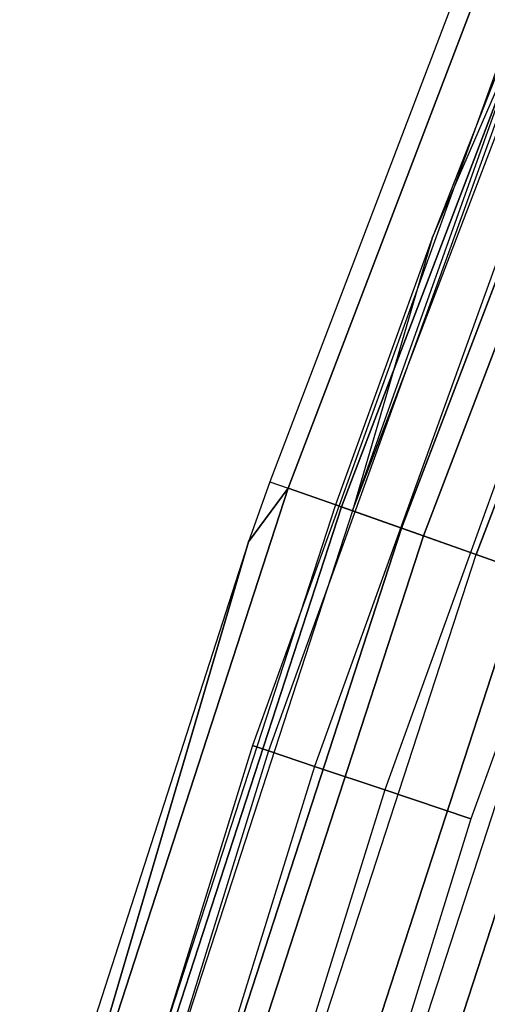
# Model space of a CAD drawing. Extents: x -176 to 176, y -176 to 176.
# Tile 79 of 208: x -110.71 to -107.35, y 34.69 to 41.76. Entities that reach past the tile are written whole.
import ezdxf

# ---------------------------------------------------------------- set-up
doc = ezdxf.new("R2010")
doc.units = 0
doc.header["$LTSCALE"] = 25.4
doc.layers.get('0').update_dxf_attribs({"linetype": 'CONTINUOUS'})

# ---------------------------------------------------------------- blocks, each defined once
blk = doc.blocks.new('BIURKOWA_B_STL')
at = {"color": 0}
for p, q in [((-106.8464, 43.8645, 199.5), (-108.9154, 38.4407, 199.5)), ((-106.8464, 43.8645, 199.5), (-108.9154, 38.4407, 199.5)), ((-106.8464, 43.8645, 2.5), (-108.9154, 38.4407, 2.5)), ((-106.8464, 43.8645, 2.5), (-108.9154, 38.4407, 2.5)), ((-106.7166, 43.8112, 200.3257), (-108.7831, 38.394, 200.3257)), ((-106.7166, 43.8112, 200.3257), (-108.7831, 38.394, 200.3257)), ((-108.7831, 38.394, 1.6743), (-106.7166, 43.8112, 1.6743)), ((-108.7831, 38.394, 1.6743), (-106.7166, 43.8112, 1.6743)), ((-106.3419, 43.6573, 201.0587), (-108.4011, 38.2591, 201.0587)), ((-106.3419, 43.6573, 201.0587), (-108.4011, 38.2591, 201.0587)), ((-108.4011, 38.2591, 0.9413), (-106.3419, 43.6573, 0.9413)), ((-108.4011, 38.2591, 0.9413), (-106.3419, 43.6573, 0.9413)), ((-108.3214, 38.231, 1.7908), (-106.3839, 43.6746, 2.5)), ((-108.3214, 38.231, 1.7908), (-106.3839, 43.6746, 2.5)), ((-108.3214, 38.231, 1.7908), (-106.2636, 43.6252, 1.7908)), ((-108.3214, 38.231, 1.7908), (-106.2636, 43.6252, 1.7908)), ((-108.3214, 38.231, 200.2092), (-106.2636, 43.6252, 200.2092)), ((-108.3214, 38.231, 200.2092), (-106.2636, 43.6252, 200.2092)), ((-106.3839, 43.6746, 2.5), (-107.7492, 40.1884, 2.5)), ((-106.3839, 43.6746, 2.5), (-107.7492, 40.1884, 2.5)), ((-106.3839, 43.6746, 199.5), (-107.7492, 40.1884, 199.5)), ((-106.3839, 43.6746, 199.5), (-107.7492, 40.1884, 199.5)), ((-107.7492, 40.1884, 199.5), (-106.2636, 43.6252, 200.2092)), ((-107.7492, 40.1884, 199.5), (-106.2636, 43.6252, 200.2092)), ((-107.9696, 38.1068, 1.1738), (-105.9186, 43.4836, 1.1738)), ((-107.9696, 38.1068, 1.1738), (-105.9186, 43.4836, 1.1738)), ((-105.9186, 43.4836, 200.8262), (-107.9696, 38.1068, 200.8262)), ((-105.9186, 43.4836, 200.8262), (-107.9696, 38.1068, 200.8262)), ((-105.7642, 43.4202, 201.6168), (-107.8122, 38.0513, 201.6168)), ((-105.7642, 43.4202, 201.6168), (-107.8122, 38.0513, 201.6168)), ((-107.8122, 38.0513, 0.3832), (-105.7642, 43.4202, 0.3832)), ((-107.8122, 38.0513, 0.3832), (-105.7642, 43.4202, 0.3832)), ((-107.4344, 37.9179, 0.7291), (-105.3935, 43.268, 0.7291)), ((-107.4344, 37.9179, 0.7291), (-105.3935, 43.268, 0.7291)), ((-105.3935, 43.268, 201.2709), (-107.4344, 37.9179, 201.2709)), ((-105.3935, 43.268, 201.2709), (-107.4344, 37.9179, 201.2709)), ((-107.2343, 41.5428, 199.5), (-109.0385, 36.546, 199.5)), ((-107.2343, 41.5428, 199.5), (-109.0385, 36.546, 199.5)), ((-107.2343, 41.5428, 2.5), (-109.0385, 36.546, 2.5)), ((-107.2343, 41.5428, 2.5), (-109.0385, 36.546, 2.5)), ((-107.1218, 41.4992, 200.184), (-108.9241, 36.5077, 200.184)), ((-107.1218, 41.4992, 200.184), (-108.9241, 36.5077, 200.184)), ((-107.1218, 41.4992, 198.816), (-108.9241, 36.5077, 198.816)), ((-107.1218, 41.4992, 198.816), (-108.9241, 36.5077, 198.816)), ((-107.1218, 41.4992, 3.184), (-108.9241, 36.5077, 3.184)), ((-107.1218, 41.4992, 3.184), (-108.9241, 36.5077, 3.184)), ((-107.1218, 41.4992, 1.816), (-108.9241, 36.5077, 1.816)), ((-107.1218, 41.4992, 1.816), (-108.9241, 36.5077, 1.816)), ((-106.798, 41.3738, 200.7856), (-108.5948, 36.3973, 200.7856)), ((-106.798, 41.3738, 200.7856), (-108.5948, 36.3973, 200.7856)), ((-106.798, 41.3738, 198.2144), (-108.5948, 36.3973, 198.2144)), ((-106.798, 41.3738, 198.2144), (-108.5948, 36.3973, 198.2144)), ((-106.798, 41.3738, 3.7856), (-108.5948, 36.3973, 3.7856)), ((-106.798, 41.3738, 3.7856), (-108.5948, 36.3973, 3.7856)), ((-106.798, 41.3738, 1.2144), (-108.5948, 36.3973, 1.2144)), ((-106.798, 41.3738, 1.2144), (-108.5948, 36.3973, 1.2144)), ((-106.3018, 41.1815, 201.2321), (-108.0903, 36.2282, 201.2321)), ((-106.3018, 41.1815, 201.2321), (-108.0903, 36.2282, 201.2321)), ((-106.3018, 41.1815, 197.7679), (-108.0903, 36.2282, 197.7679)), ((-106.3018, 41.1815, 197.7679), (-108.0903, 36.2282, 197.7679)), ((-106.3018, 41.1815, 4.2321), (-108.0903, 36.2282, 4.2321)), ((-106.3018, 41.1815, 4.2321), (-108.0903, 36.2282, 4.2321)), ((-106.3018, 41.1815, 0.7679), (-108.0903, 36.2282, 0.7679)), ((-106.3018, 41.1815, 0.7679), (-108.0903, 36.2282, 0.7679)), ((-105.6932, 40.9458, 201.4696), (-107.4714, 36.0208, 201.4696)), ((-105.6932, 40.9458, 197.5304), (-107.4714, 36.0208, 197.5304)), ((-105.6932, 40.9458, 197.5304), (-107.4714, 36.0208, 197.5304)), ((-105.6932, 40.9458, 201.4696), (-107.4714, 36.0208, 201.4696)), ((-105.6932, 40.9458, 4.4696), (-107.4714, 36.0208, 4.4696)), ((-105.6932, 40.9458, 0.5304), (-107.4714, 36.0208, 0.5304)), ((-105.6932, 40.9458, 0.5304), (-107.4714, 36.0208, 0.5304)), ((-105.6932, 40.9458, 4.4696), (-107.4714, 36.0208, 4.4696)), ((-107.7492, 40.1884, 2.5), (-108.4439, 38.2742, 2.5)), ((-107.7492, 40.1884, 2.5), (-108.4439, 38.2742, 2.5)), ((-107.7492, 40.1884, 199.5), (-108.4439, 38.2742, 199.5)), ((-107.7492, 40.1884, 199.5), (-108.4439, 38.2742, 199.5)), ((-107.7492, 40.1884, 2.5), (-108.3214, 38.231, 1.7908)), ((-107.7492, 40.1884, 2.5), (-108.3214, 38.231, 1.7908)), ((-107.7492, 40.1884, 199.5), (-108.3214, 38.231, 200.2092)), ((-107.7492, 40.1884, 199.5), (-108.3214, 38.231, 200.2092)), ((-107.7492, 40.1884, 2.5), (-107.7492, 40.1884, 199.5)), ((-107.7492, 40.1884, 2.5), (-107.7492, 40.1884, 199.5)), ((-110.5748, 32.8797, 200.3257), (-108.7831, 38.394, 200.3257)), ((-110.5748, 32.8797, 200.3257), (-108.7831, 38.394, 200.3257)), ((-108.7831, 38.394, 1.6743), (-110.5748, 32.8797, 1.6743)), ((-108.7831, 38.394, 1.6743), (-110.5748, 32.8797, 1.6743)), ((-108.9154, 38.4407, 199.5), (-109.0665, 38.0098, 199.5)), ((-108.9154, 38.4407, 199.5), (-109.0665, 38.0098, 199.5)), ((-108.9154, 38.4407, 2.5), (-109.0665, 38.0098, 2.5)), ((-108.9154, 38.4407, 2.5), (-109.0665, 38.0098, 2.5)), ((-109.0665, 38.0098, 199.5), (-108.7831, 38.394, 200.3257)), ((-109.0665, 38.0098, 199.5), (-108.7831, 38.394, 200.3257)), ((-108.7831, 38.394, 1.6743), (-109.0665, 38.0098, 2.5)), ((-108.7831, 38.394, 1.6743), (-109.0665, 38.0098, 2.5)), ((-108.9154, 38.4407, 199.5), (-108.7831, 38.394, 200.3257)), ((-108.9154, 38.4407, 199.5), (-108.7831, 38.394, 200.3257)), ((-108.9154, 38.4407, 199.5), (-108.9154, 38.4407, 2.5)), ((-108.9154, 38.4407, 199.5), (-108.9154, 38.4407, 2.5)), ((-108.9154, 38.4407, 2.5), (-108.7831, 38.394, 1.6743)), ((-108.9154, 38.4407, 2.5), (-108.7831, 38.394, 1.6743)), ((-108.7831, 38.394, 200.3257), (-108.4011, 38.2591, 201.0587)), ((-108.7831, 38.394, 200.3257), (-108.4011, 38.2591, 201.0587)), ((-108.4011, 38.2591, 0.9413), (-108.7831, 38.394, 1.6743)), ((-108.4011, 38.2591, 0.9413), (-108.7831, 38.394, 1.6743)), ((-108.4439, 38.2742, 2.5), (-110.23, 32.7772, 2.5)), ((-108.4439, 38.2742, 2.5), (-110.23, 32.7772, 2.5)), ((-108.4439, 38.2742, 199.5), (-110.23, 32.7772, 199.5)), ((-108.4439, 38.2742, 199.5), (-110.23, 32.7772, 199.5)), ((-110.1865, 32.7643, 201.0587), (-108.4011, 38.2591, 201.0587)), ((-110.1865, 32.7643, 201.0587), (-108.4011, 38.2591, 201.0587)), ((-108.4011, 38.2591, 0.9413), (-110.1865, 32.7643, 0.9413)), ((-108.4011, 38.2591, 0.9413), (-110.1865, 32.7643, 0.9413)), ((-108.3214, 38.231, 1.7908), (-108.4439, 38.2742, 2.5)), ((-108.3214, 38.231, 1.7908), (-108.4439, 38.2742, 2.5)), ((-108.4439, 38.2742, 2.5), (-108.4439, 38.2742, 199.5)), ((-108.4439, 38.2742, 2.5), (-108.4439, 38.2742, 199.5)), ((-108.4439, 38.2742, 199.5), (-108.3214, 38.231, 200.2092)), ((-108.4439, 38.2742, 199.5), (-108.3214, 38.231, 200.2092)), ((-108.4011, 38.2591, 201.0587), (-107.8122, 38.0513, 201.6168)), ((-108.4011, 38.2591, 201.0587), (-107.8122, 38.0513, 201.6168)), ((-107.8122, 38.0513, 0.3832), (-108.4011, 38.2591, 0.9413)), ((-107.8122, 38.0513, 0.3832), (-108.4011, 38.2591, 0.9413)), ((-108.3214, 38.231, 1.7908), (-110.1054, 32.7402, 1.7908)), ((-108.3214, 38.231, 1.7908), (-110.1054, 32.7402, 1.7908)), ((-108.3214, 38.231, 200.2092), (-110.1054, 32.7402, 200.2092)), ((-108.3214, 38.231, 200.2092), (-110.1054, 32.7402, 200.2092)), ((-108.3214, 38.231, 1.7908), (-107.9696, 38.1068, 1.1738)), ((-108.3214, 38.231, 1.7908), (-107.9696, 38.1068, 1.1738)), ((-108.3214, 38.231, 200.2092), (-107.9696, 38.1068, 200.8262)), ((-108.3214, 38.231, 200.2092), (-107.9696, 38.1068, 200.8262)), ((-109.7479, 32.6339, 1.1738), (-107.9696, 38.1068, 1.1738)), ((-109.7479, 32.6339, 1.1738), (-107.9696, 38.1068, 1.1738)), ((-107.9696, 38.1068, 200.8262), (-109.7479, 32.6339, 200.8262)), ((-107.9696, 38.1068, 200.8262), (-109.7479, 32.6339, 200.8262)), ((-107.9696, 38.1068, 1.1738), (-107.4344, 37.9179, 0.7291)), ((-107.9696, 38.1068, 1.1738), (-107.4344, 37.9179, 0.7291)), ((-107.9696, 38.1068, 200.8262), (-107.4344, 37.9179, 201.2709)), ((-107.9696, 38.1068, 200.8262), (-107.4344, 37.9179, 201.2709)), ((-109.5879, 32.5863, 201.6168), (-107.8122, 38.0513, 201.6168)), ((-109.5879, 32.5863, 201.6168), (-107.8122, 38.0513, 201.6168)), ((-107.8122, 38.0513, 0.3832), (-109.5879, 32.5863, 0.3832)), ((-107.8122, 38.0513, 0.3832), (-109.5879, 32.5863, 0.3832)), ((-107.8122, 38.0513, 201.6168), (-107.0825, 37.7938, 201.9373)), ((-107.8122, 38.0513, 201.6168), (-107.0825, 37.7938, 201.9373)), ((-107.0825, 37.7938, 0.0627), (-107.8122, 38.0513, 0.3832)), ((-107.0825, 37.7938, 0.0627), (-107.8122, 38.0513, 0.3832)), ((-109.0665, 38.0098, 199.5), (-110.7093, 32.9197, 199.5)), ((-109.0665, 38.0098, 199.5), (-110.7093, 32.9197, 199.5)), ((-109.0665, 38.0098, 2.5), (-110.7093, 32.9197, 2.5)), ((-109.0665, 38.0098, 2.5), (-110.7093, 32.9197, 2.5)), ((-110.5748, 32.8797, 200.3257), (-109.0665, 38.0098, 199.5)), ((-110.5748, 32.8797, 200.3257), (-109.0665, 38.0098, 199.5)), ((-109.0665, 38.0098, 2.5), (-110.5748, 32.8797, 1.6743)), ((-109.0665, 38.0098, 2.5), (-110.5748, 32.8797, 1.6743)), ((-109.0665, 38.0098, 199.5), (-109.0665, 38.0098, 2.5)), ((-109.0665, 38.0098, 199.5), (-109.0665, 38.0098, 2.5)), ((-109.2039, 32.4721, 0.7291), (-107.4344, 37.9179, 0.7291)), ((-109.2039, 32.4721, 0.7291), (-107.4344, 37.9179, 0.7291)), ((-109.2039, 32.4721, 201.2709), (-107.4344, 37.9179, 201.2709)), ((-109.2039, 32.4721, 201.2709), (-107.4344, 37.9179, 201.2709)), ((-107.4344, 37.9179, 0.7291), (-106.7853, 37.6888, 0.5146)), ((-107.4344, 37.9179, 0.7291), (-106.7853, 37.6888, 0.5146)), ((-106.7853, 37.6888, 201.4854), (-107.4344, 37.9179, 201.2709)), ((-106.7853, 37.6888, 201.4854), (-107.4344, 37.9179, 201.2709)), ((-108.8462, 32.3657, 201.9373), (-107.0825, 37.7938, 201.9373)), ((-108.8462, 32.3657, 201.9373), (-107.0825, 37.7938, 201.9373)), ((-107.0825, 37.7938, 0.0627), (-108.8462, 32.3657, 0.0627)), ((-107.0825, 37.7938, 0.0627), (-108.8462, 32.3657, 0.0627)), ((-108.544, 32.2759, 0.5146), (-106.7853, 37.6888, 0.5146)), ((-108.544, 32.2759, 0.5146), (-106.7853, 37.6888, 0.5146)), ((-108.544, 32.2759, 201.4854), (-106.7853, 37.6888, 201.4854)), ((-108.544, 32.2759, 201.4854), (-106.7853, 37.6888, 201.4854)), ((-108.313, 32.2072, 197), (-106.5579, 37.6086, 197)), ((-106.5579, 37.6086, 5), (-108.313, 32.2072, 5)), ((-106.5579, 37.6086, 4.5), (-108.313, 32.2072, 4.5)), ((-106.5579, 37.6086, 5), (-108.313, 32.2072, 5)), ((-106.5579, 37.6086, 4.5), (-108.313, 32.2072, 4.5)), ((-106.5579, 37.6086, 197.5), (-108.313, 32.2072, 197.5)), ((-108.313, 32.2072, 197), (-106.5579, 37.6086, 197)), ((-106.5579, 37.6086, 197.5), (-108.313, 32.2072, 197.5)), ((-109.0385, 36.546, 199.5), (-110.6099, 31.4712, 199.5)), ((-109.0385, 36.546, 199.5), (-110.6099, 31.4712, 199.5)), ((-109.0385, 36.546, 2.5), (-110.6099, 31.4712, 2.5)), ((-109.0385, 36.546, 2.5), (-110.6099, 31.4712, 2.5)), ((-109.0385, 36.546, 199.5), (-108.9241, 36.5077, 200.184)), ((-109.0385, 36.546, 199.5), (-108.9241, 36.5077, 200.184)), ((-108.9241, 36.5077, 198.816), (-109.0385, 36.546, 199.5)), ((-108.9241, 36.5077, 198.816), (-109.0385, 36.546, 199.5)), ((-109.0385, 36.546, 2.5), (-108.9241, 36.5077, 3.184)), ((-109.0385, 36.546, 2.5), (-108.9241, 36.5077, 3.184)), ((-108.9241, 36.5077, 1.816), (-109.0385, 36.546, 2.5)), ((-108.9241, 36.5077, 1.816), (-109.0385, 36.546, 2.5)), ((-108.9241, 36.5077, 200.184), (-110.4939, 31.4382, 200.184)), ((-108.9241, 36.5077, 200.184), (-110.4939, 31.4382, 200.184)), ((-108.9241, 36.5077, 198.816), (-110.4939, 31.4382, 198.816)), ((-108.9241, 36.5077, 198.816), (-110.4939, 31.4382, 198.816)), ((-108.9241, 36.5077, 3.184), (-110.4939, 31.4382, 3.184)), ((-108.9241, 36.5077, 3.184), (-110.4939, 31.4382, 3.184)), ((-108.9241, 36.5077, 1.816), (-110.4939, 31.4382, 1.816)), ((-108.9241, 36.5077, 1.816), (-110.4939, 31.4382, 1.816)), ((-108.9241, 36.5077, 200.184), (-108.5948, 36.3973, 200.7856)), ((-108.9241, 36.5077, 200.184), (-108.5948, 36.3973, 200.7856)), ((-108.5948, 36.3973, 198.2144), (-108.9241, 36.5077, 198.816)), ((-108.5948, 36.3973, 198.2144), (-108.9241, 36.5077, 198.816)), ((-108.9241, 36.5077, 3.184), (-108.5948, 36.3973, 3.7856)), ((-108.9241, 36.5077, 3.184), (-108.5948, 36.3973, 3.7856)), ((-108.5948, 36.3973, 1.2144), (-108.9241, 36.5077, 1.816)), ((-108.5948, 36.3973, 1.2144), (-108.9241, 36.5077, 1.816)), ((-108.5948, 36.3973, 200.7856), (-110.1599, 31.3432, 200.7856)), ((-108.5948, 36.3973, 200.7856), (-110.1599, 31.3432, 200.7856)), ((-108.5948, 36.3973, 198.2144), (-110.1599, 31.3432, 198.2144)), ((-108.5948, 36.3973, 198.2144), (-110.1599, 31.3432, 198.2144)), ((-108.5948, 36.3973, 3.7856), (-110.1599, 31.3432, 3.7856)), ((-108.5948, 36.3973, 3.7856), (-110.1599, 31.3432, 3.7856)), ((-108.5948, 36.3973, 1.2144), (-110.1599, 31.3432, 1.2144)), ((-108.5948, 36.3973, 1.2144), (-110.1599, 31.3432, 1.2144)), ((-108.5948, 36.3973, 200.7856), (-108.0903, 36.2282, 201.2321)), ((-108.5948, 36.3973, 200.7856), (-108.0903, 36.2282, 201.2321)), ((-108.0903, 36.2282, 197.7679), (-108.5948, 36.3973, 198.2144)), ((-108.0903, 36.2282, 197.7679), (-108.5948, 36.3973, 198.2144)), ((-108.5948, 36.3973, 3.7856), (-108.0903, 36.2282, 4.2321)), ((-108.5948, 36.3973, 3.7856), (-108.0903, 36.2282, 4.2321)), ((-108.0903, 36.2282, 0.7679), (-108.5948, 36.3973, 1.2144)), ((-108.0903, 36.2282, 0.7679), (-108.5948, 36.3973, 1.2144)), ((-108.0903, 36.2282, 201.2321), (-109.6481, 31.1976, 201.2321)), ((-108.0903, 36.2282, 201.2321), (-109.6481, 31.1976, 201.2321)), ((-108.0903, 36.2282, 197.7679), (-109.6481, 31.1976, 197.7679)), ((-108.0903, 36.2282, 197.7679), (-109.6481, 31.1976, 197.7679)), ((-108.0903, 36.2282, 4.2321), (-109.6481, 31.1976, 4.2321)), ((-108.0903, 36.2282, 4.2321), (-109.6481, 31.1976, 4.2321)), ((-108.0903, 36.2282, 0.7679), (-109.6481, 31.1976, 0.7679)), ((-108.0903, 36.2282, 0.7679), (-109.6481, 31.1976, 0.7679)), ((-108.0903, 36.2282, 201.2321), (-107.4714, 36.0208, 201.4696)), ((-108.0903, 36.2282, 201.2321), (-107.4714, 36.0208, 201.4696)), ((-107.4714, 36.0208, 197.5304), (-108.0903, 36.2282, 197.7679)), ((-107.4714, 36.0208, 197.5304), (-108.0903, 36.2282, 197.7679)), ((-108.0903, 36.2282, 4.2321), (-107.4714, 36.0208, 4.4696)), ((-108.0903, 36.2282, 4.2321), (-107.4714, 36.0208, 4.4696)), ((-107.4714, 36.0208, 0.5304), (-108.0903, 36.2282, 0.7679)), ((-107.4714, 36.0208, 0.5304), (-108.0903, 36.2282, 0.7679)), ((-107.4714, 36.0208, 201.4696), (-109.0203, 31.019, 201.4696)), ((-107.4714, 36.0208, 197.5304), (-109.0203, 31.019, 197.5304)), ((-107.4714, 36.0208, 197.5304), (-109.0203, 31.019, 197.5304)), ((-107.4714, 36.0208, 201.4696), (-109.0203, 31.019, 201.4696)), ((-107.4714, 36.0208, 4.4696), (-109.0203, 31.019, 4.4696)), ((-107.4714, 36.0208, 0.5304), (-109.0203, 31.019, 0.5304)), ((-107.4714, 36.0208, 0.5304), (-109.0203, 31.019, 0.5304)), ((-107.4714, 36.0208, 4.4696), (-109.0203, 31.019, 4.4696))]:
    blk.add_line(p, q, dxfattribs=at)

msp = doc.modelspace()

# ---------------------------------------------------------------- block references
at = {"color": 253}
msp.add_blockref('BIURKOWA_B_STL', (0, 0), dxfattribs=at)

doc.saveas('drawing.dxf')
